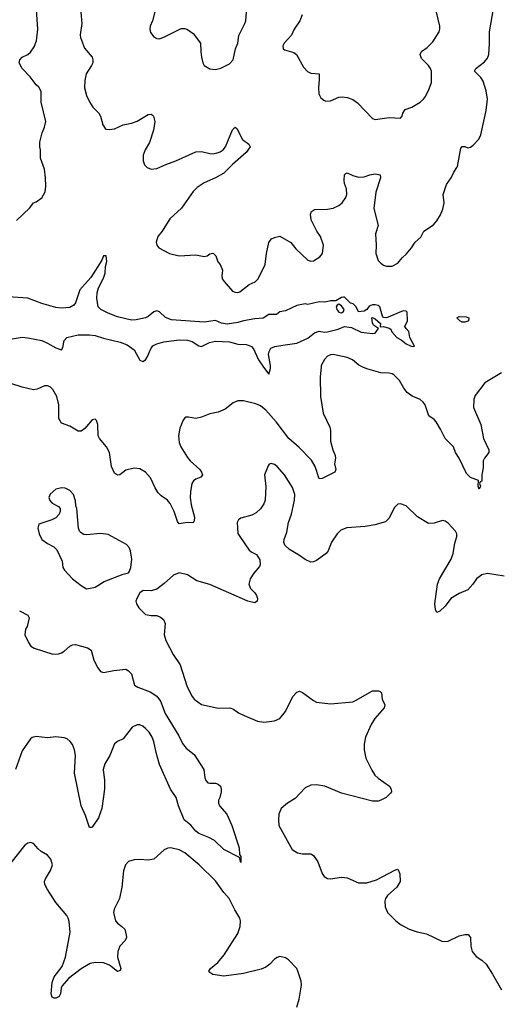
# Model space of a CAD drawing. Header units: inches. Extents: x 1834610 to 2027685, y 642842 to 774116.
# Tile 15 of 256: x 1840912 to 1844321, y 665455 to 672477. Entities that reach past the tile are written whole.
import ezdxf

# ---------------------------------------------------------------- set-up
doc = ezdxf.new("R2010")
doc.units = ezdxf.units.IN
doc.header["$MEASUREMENT"] = 0
doc.layers.add('B8646', color=7, linetype='Continuous')
doc.layers.add('B8647', color=7, linetype='Continuous')

msp = doc.modelspace()

# ---------------------------------------------------------------- linework, layer by layer
at = {"layer": 'B8646', "color": 5}
for points, elevation in [([(1843063, 670000), (1843058, 669930), (1843059.5, 669790), (1843078.4, 669670), (1843127, 669570), (1843131.7, 669550), (1843131.7, 669470), (1843148.2, 669408.2), (1843164.4, 669370), (1843165.5, 669350), (1843158, 669310), (1843167.7, 669270), (1843161, 669250), (1843070, 669203.7), (1843050, 669202), (1843021.5, 669290), (1842994.7, 669334.7), (1842905.8, 669425.8), (1842833.5, 669490), (1842743.9, 669610), (1842670, 669691.3), (1842630, 669722.6), (1842597.6, 669737.6), (1842510, 669759.7), (1842470, 669758.4), (1842435.3, 669744.7), (1842379.6, 669700.4), (1842330, 669677.4), (1842270, 669667), (1842210, 669642.7), (1842170, 669632.7), (1842116.9, 669643.1), (1842098, 669642), (1842090, 669638), (1842079.1, 669620.9), (1842055.8, 669564.2), (1842045.3, 669510), (1842050, 669461), (1842062.6, 669430), (1842110, 669354), (1842130, 669330.6), (1842198.8, 669270), (1842211, 669250), (1842216, 669230), (1842206, 669214), (1842170, 669200.9), (1842152.4, 669187.6), (1842142, 669170), (1842130.3, 669109.7), (1842129, 669069), (1842136.9, 669016.9), (1842159.5, 668930), (1842158, 668902), (1842150, 668889.6), (1842108.3, 668891.7), (1842050, 668881.2), (1842038.4, 668898.4), (1842014.7, 668970), (1841987.2, 669027.2), (1841966.6, 669050), (1841921.7, 669081.7), (1841901.7, 669101.7), (1841878.8, 669138.8), (1841845.6, 669210), (1841809.5, 669250), (1841770, 669273.3), (1841730, 669277.6), (1841670, 669264.5), (1841627.9, 669232.1), (1841610, 669229.2), (1841590, 669243.7), (1841567.1, 669290), (1841554.3, 669390), (1841531.8, 669431.8), (1841480.9, 669490), (1841472, 669510), (1841469.3, 669590), (1841459.3, 669619.3), (1841450, 669628.7), (1841430, 669624), (1841377.6, 669562.4), (1841350, 669542), (1841330, 669542), (1841270, 669578.4), (1841210, 669599.5), (1841192.8, 669632.8), (1841192.8, 669730), (1841177.6, 669790), (1841150, 669839.3), (1841130, 669858), (1841110, 669866.6), (1841090, 669866), (1841037.7, 669842.3), (1841010, 669837.6), (1840930, 669855.6), (1840850, 669882.4)], 460), ([(1842653.2, 670000), (1842690, 669948.7), (1842702.6, 669990), (1842702.9, 670000)], 440), ([(1844350, 669959.5), (1844232.8, 669887.2), (1844162.8, 669797.2), (1844152.5, 669767.5), (1844150.4, 669710), (1844204, 669590), (1844223.1, 669490), (1844261.6, 669410), (1844260.5, 669390), (1844230.3, 669349.7), (1844221.3, 669330), (1844219.5, 669280.5), (1844210.7, 669230), (1844210.6, 669189.4), (1844210, 669186), (1844198, 669182), (1844194, 669170), (1844202, 669150), (1844191.3, 669128.7), (1844184, 669150), (1844188, 669190), (1844130, 669212.3), (1844100.8, 669240.8), (1844050, 669349.3), (1844023, 669390), (1844007.3, 669430), (1843948.3, 669490), (1843916.4, 669556.4), (1843884, 669610), (1843870, 669625.1), (1843831.8, 669651.8), (1843805.4, 669730), (1843792.6, 669750), (1843770, 669768.3), (1843712.8, 669792.8), (1843678.7, 669818.7), (1843654, 669850), (1843622.7, 669902.7), (1843583.1, 669943.1), (1843571.6, 669951.6), (1843550, 669957.2), (1843490, 669957.4), (1843390, 669987.2), (1843361.7, 670000)], 460), ([(1844370, 668507.8), (1844250, 668527.3), (1844210, 668517.6), (1844173, 668490), (1844146.4, 668450), (1844110.4, 668410), (1844050, 668385.1), (1843990.3, 668349.7), (1843950, 668295.1), (1843910, 668259), (1843890, 668248.7), (1843879, 668270), (1843874.5, 668310), (1843893.7, 668450), (1843909.7, 668490), (1843992.1, 668630), (1844005.7, 668670), (1844017.3, 668742.8), (1844031.3, 668790), (1844031.5, 668810), (1844022, 668830), (1843970, 668885.2), (1843950, 668899.3), (1843930, 668906), (1843870, 668886.6), (1843830, 668884.5), (1843752.5, 668932.5), (1843670, 669009.2), (1843630, 669025.2), (1843610, 669021.2), (1843584.7, 668995.3), (1843550, 668920.9), (1843524, 668896), (1843446.7, 668873.3), (1843378.4, 668861.6), (1843247.9, 668852.1), (1843204.1, 668835.9), (1843179.3, 668810), (1843137.1, 668750), (1843114.9, 668690), (1843099.5, 668670), (1843030, 668621), (1843010, 668611.1), (1842990, 668608), (1842950, 668626.6), (1842910, 668656.3), (1842838.8, 668698.8), (1842803.7, 668730), (1842797, 668750), (1842800.7, 668770), (1842818.6, 668821.4), (1842830.9, 668890), (1842851.7, 668950), (1842874.6, 669050), (1842877.1, 669090), (1842860, 669140), (1842801.3, 669230), (1842750, 669289.4), (1842730, 669303.7), (1842707.7, 669312.3), (1842693.4, 669306.6), (1842684.7, 669295.3), (1842659.5, 669230), (1842668.3, 669148.3), (1842664.5, 669050), (1842655.6, 669024.4), (1842631.6, 668988.4), (1842599.8, 668960.2), (1842570, 668944), (1842490, 668920.7), (1842474, 668910), (1842465.5, 668890), (1842470, 668812), (1842482.4, 668790), (1842550, 668694.8), (1842570, 668678.8), (1842603, 668663), (1842625.5, 668625.5), (1842628, 668590), (1842622.8, 668577.2), (1842583, 668530), (1842558, 668490), (1842548.6, 668451.4), (1842560.6, 668420.6), (1842590.2, 668390.2), (1842602.6, 668370), (1842610.3, 668350), (1842607.7, 668330), (1842590, 668318.7), (1842541.2, 668330), (1842269.1, 668449.1), (1842175.8, 668475.8), (1842110, 668517), (1842050, 668532), (1842010, 668516), (1841944.4, 668455.6), (1841890, 668416.2), (1841850, 668402.9), (1841794.4, 668405.6), (1841770.7, 668389.3), (1841747.3, 668350), (1841742, 668330), (1841746, 668310), (1841763, 668283), (1841810, 668235.5), (1841850, 668227.2), (1841890, 668226.7), (1841916.7, 668216.7), (1841938, 668198), (1841950.2, 668170), (1841943.6, 668090), (1841956, 668050), (1842007.6, 667950), (1842056.7, 667876.7), (1842106.3, 667726.3), (1842138, 667658), (1842157.6, 667630), (1842210, 667591.7), (1842330, 667566), (1842411, 667570), (1842438.7, 667558.7), (1842473.7, 667533.7), (1842513.3, 667513.3), (1842610, 667474), (1842654.1, 667465.8), (1842730, 667475.8), (1842770, 667493), (1842810, 667544), (1842860.7, 667650), (1842890, 667682), (1842910, 667687.7), (1842930, 667679.1), (1843010, 667620.5), (1843030, 667610.4), (1843130, 667597.6), (1843290, 667613), (1843310, 667620.5), (1843430, 667690.4), (1843474, 667690), (1843486, 667686), (1843495.3, 667675.3), (1843498.8, 667630), (1843518.8, 667590), (1843514.8, 667570), (1843447.7, 667492.3), (1843420.4, 667450), (1843379.9, 667360.1), (1843370.5, 667310), (1843370.6, 667270), (1843383.8, 667210), (1843425.5, 667125.5), (1843447.7, 667090), (1843470, 667067.3), (1843551.3, 667010), (1843564.7, 666990), (1843566, 666970), (1843559.8, 666960.2), (1843526.8, 666930), (1843491, 666910), (1843470, 666902.9), (1843430, 666902.9), (1843210, 666959.7), (1843090, 667011.5), (1843030, 667019.7), (1842990, 667017.7), (1842950, 666997.4), (1842877.4, 666922.6), (1842824.4, 666890), (1842779.5, 666850), (1842762, 666810), (1842758.3, 666770), (1842762.4, 666730), (1842857.8, 666557.8), (1842895.3, 666535.3), (1842930, 666528.8), (1842990, 666526.7), (1843010, 666516.4), (1843040.7, 666470), (1843070, 666387.7), (1843086.3, 666366.3), (1843110, 666351.8), (1843130, 666348.9), (1843210, 666361.5), (1843230, 666359.6), (1843250, 666355.6), (1843330, 666322), (1843390, 666322), (1843458.3, 666341.7), (1843590, 666412.4), (1843610, 666417.3), (1843614.6, 666414.6), (1843626.2, 666386.2), (1843628, 666330), (1843603, 666290), (1843536.9, 666230), (1843523.2, 666210), (1843517.3, 666190), (1843521.1, 666150), (1843536.4, 666110), (1843597.6, 666050), (1843630, 666024.9), (1843693, 665990), (1843750, 665970.3), (1843816.2, 665956.2), (1843930, 665902), (1843970, 665904.4), (1844050, 665942.4), (1844090, 665953), (1844112.7, 665952.7), (1844130.4, 665930.4), (1844132, 665870), (1844142.4, 665830), (1844170, 665795.5), (1844210.7, 665770), (1844240.5, 665740.5), (1844287, 665670), (1844350, 665557.3)], 480), ([(1840910, 668260.4), (1840971, 668230), (1840980.5, 668210), (1840965.3, 668150), (1840954.9, 668130), (1840948.9, 668090), (1840974.6, 668034.6), (1840991, 668010), (1841015.2, 667995.2), (1841150, 667952.7), (1841190, 667954.4), (1841210, 667961.6), (1841230, 667973.4), (1841269.3, 668010), (1841290, 668018.4), (1841310, 668020.4), (1841397.1, 667997.1), (1841421.4, 667981.4), (1841442.4, 667910), (1841470, 667854), (1841490, 667828.8), (1841510, 667820.4), (1841584.4, 667835.6), (1841670, 667844.7), (1841690, 667832), (1841710, 667811.3), (1841732.7, 667730), (1841755.9, 667715.9), (1841843.8, 667683.8), (1841890, 667651.5), (1841916.9, 667616.9), (1841949.6, 667529.6), (1842049.1, 667370), (1842074.2, 667314.2), (1842101.2, 667281.2), (1842156.7, 667236.7), (1842226.8, 667130), (1842234, 667070), (1842241, 667050), (1842255.3, 667035.3), (1842270, 667031), (1842310, 667031.3), (1842330, 667024.7), (1842344.7, 667010), (1842351, 666990), (1842350.7, 666969.3), (1842341, 666930), (1842330.8, 666910), (1842330.7, 666890), (1842337.3, 666870), (1842390.3, 666810.3), (1842426, 666730), (1842478, 666570), (1842482, 666522), (1842491.1, 666508.9), (1842490, 666466), (1842482, 666502), (1842370, 666558), (1842302, 666622), (1842263.1, 666643.1), (1842190, 666672.7), (1842170, 666689.3), (1842133.3, 666733.3), (1842085.2, 666770), (1842045.6, 666870), (1842028, 666930), (1841989.8, 666990), (1841910, 667164.5), (1841885.9, 667250), (1841869.9, 667329.9), (1841858.7, 667358.7), (1841835.3, 667395.3), (1841810, 667422.6), (1841790, 667438.5), (1841770, 667447.1), (1841750, 667448.4), (1841715.8, 667430), (1841652, 667348), (1841610.3, 667329.7), (1841590, 667312.3), (1841556.5, 667230), (1841520.2, 667170), (1841507.9, 667130), (1841516.9, 667050), (1841516.5, 666990), (1841498, 666850), (1841474.7, 666785.3), (1841430, 666718), (1841423.6, 666716.4), (1841410, 666715.3), (1841382, 666802), (1841351.2, 666871.2), (1841303.9, 667103.9), (1841310.6, 667230), (1841303.4, 667270), (1841290, 667307.3), (1841273.7, 667330), (1841250, 667348.7), (1841230, 667355.5), (1841170, 667361.4), (1841110, 667354.4), (1841030, 667365.4), (1841002.4, 667357.6), (1840990, 667347), (1840930, 667262.9), (1840881.4, 667130)], 460), ([(1842890, 665433.4), (1842907.4, 665490), (1842923, 665590), (1842920.7, 665620.7), (1842898, 665690), (1842889.3, 665710), (1842830, 665772.3), (1842810, 665786.6), (1842770, 665795.1), (1842750, 665789.4), (1842730, 665777), (1842698.4, 665741.6), (1842670, 665718.9), (1842634.8, 665705.2), (1842510, 665674.7), (1842370, 665655.1), (1842290, 665666), (1842270, 665681.2), (1842262.7, 665690), (1842275.1, 665710), (1842327.3, 665752.7), (1842371.5, 665808.5), (1842470, 665960.4), (1842486, 666010), (1842488, 666050), (1842483, 666070), (1842447.9, 666127.9), (1842406.6, 666210), (1842370, 666250.9), (1842310, 666335.3), (1842194.4, 666450), (1842090, 666535.2), (1842050, 666556.8), (1841990.3, 666569.7), (1841970, 666568), (1841943.6, 666556.4), (1841870, 666489.7), (1841830, 666481.7), (1841770, 666488.4), (1841730, 666484.4), (1841690, 666472.6), (1841667.6, 666450), (1841654, 666406), (1841642, 666290), (1841624.9, 666210), (1841587.3, 666132.7), (1841582.9, 666110), (1841596.5, 666050), (1841610, 666032.4), (1841642, 666010), (1841661.6, 665990), (1841672.5, 665947.5), (1841674.4, 665930), (1841666, 665910), (1841626.7, 665870), (1841612, 665830), (1841610.4, 665790), (1841634.9, 665710), (1841630, 665695.3), (1841610, 665689.6), (1841553.3, 665733.3), (1841510, 665749.6), (1841452.6, 665752.6), (1841414.4, 665745.6), (1841350, 665707.8), (1841260.7, 665639.3), (1841214.9, 665585.1), (1841208, 665570), (1841203, 665530), (1841194, 665510), (1841170, 665497.2), (1841158, 665498), (1841144.8, 665504.8), (1841138, 665530), (1841142.9, 665610), (1841158.7, 665650), (1841214.9, 665725.1), (1841239.2, 665790), (1841272.8, 665970), (1841265.9, 666045.9), (1841259.1, 666070), (1841247.6, 666087.6), (1841170, 666180.5), (1841110, 666272.3), (1841091.1, 666310), (1841089.8, 666330), (1841095.4, 666350), (1841131.6, 666410), (1841146.6, 666450), (1841135.1, 666490), (1841110, 666518), (1841065.1, 666545.1), (1841043.5, 666563.5), (1841010, 666601.2), (1840990, 666609.2), (1840970, 666602.7), (1840950, 666589.2), (1840850, 666464.5)], 480)]:
    msp.add_lwpolyline(points, dxfattribs=dict(at, elevation=elevation))
at = {"layer": 'B8646', "color": 5, "elevation": 480}
msp.add_lwpolyline([(1841210, 669137.2), (1841170, 669129), (1841130, 669094), (1841121, 669070), (1841127.3, 669047.3), (1841144.7, 669030), (1841190, 669004.7), (1841201, 668990), (1841201, 668970), (1841194.8, 668950), (1841170, 668924), (1841142, 668910), (1841050, 668878), (1841041, 668850), (1841051, 668810), (1841071.3, 668770), (1841110, 668741), (1841156.8, 668716.8), (1841176.8, 668696.8), (1841214.4, 668614.4), (1841221.3, 668570), (1841232.7, 668550), (1841288.2, 668488.2), (1841350, 668440.7), (1841390, 668418), (1841430, 668424), (1841450, 668430.7), (1841515.3, 668470), (1841650, 668522.8), (1841689, 668531), (1841697.2, 668542.8), (1841705.2, 668570), (1841712.3, 668630), (1841703.7, 668690), (1841693.1, 668713.1), (1841674.7, 668734.7), (1841544.8, 668804.8), (1841491.9, 668811.9), (1841390, 668802), (1841370, 668806), (1841350, 668817.2), (1841339.3, 668830), (1841332.3, 668850), (1841321.2, 668990), (1841314, 669010), (1841310, 669046), (1841295.3, 669090), (1841270, 669118), (1841236, 669136)], close=True, dxfattribs=at)
at = {"layer": 'B8647', "color": 5}
for points, elevation in [([(1841348.7, 672530), (1841355.6, 672450), (1841344.4, 672370), (1841346.5, 672350), (1841375.1, 672275.1), (1841430.4, 672210.4), (1841434.9, 672190), (1841433.4, 672170), (1841425.3, 672150), (1841387.6, 672090), (1841377.3, 672042.7), (1841375.2, 671990), (1841390, 671937.3), (1841410, 671890.5), (1841433.7, 671853.7), (1841477.6, 671810), (1841488.5, 671790), (1841506.2, 671726.2), (1841522, 671702), (1841530, 671696), (1841550, 671694), (1841590, 671699.1), (1841650, 671727.3), (1841710, 671739.3), (1841750, 671753), (1841830, 671802), (1841850, 671802.8), (1841858, 671798), (1841867.9, 671787.9), (1841875.8, 671750), (1841867.4, 671690), (1841839.1, 671600.9), (1841808.2, 671550), (1841793, 671510), (1841794, 671470), (1841802, 671442), (1841822.5, 671422.5), (1841850, 671410.7), (1841890, 671415.5), (1841955.2, 671444.8), (1842026.6, 671470), (1842170, 671534.6), (1842210, 671537.8), (1842270, 671522.2), (1842290, 671521.2), (1842315.2, 671524.8), (1842344.2, 671535.8), (1842364.2, 671550), (1842380.4, 671570), (1842430, 671691), (1842450, 671711), (1842461, 671701), (1842503, 671623), (1842546.8, 671590), (1842557.3, 671570), (1842528, 671530), (1842430, 671444), (1842370, 671383), (1842310, 671348.2), (1842230, 671314), (1842179.6, 671280.4), (1842149.3, 671250.7), (1842067, 671133), (1841984.1, 671055.9), (1841930, 670969.2), (1841898.8, 670930), (1841886.8, 670890), (1841891, 670870), (1841904.7, 670850), (1841981, 670810), (1842050, 670791.8), (1842170, 670800.3), (1842230, 670788.1), (1842250, 670793.7), (1842270, 670806.4), (1842290, 670812.4), (1842296, 670810), (1842312.3, 670792.3), (1842325.5, 670750), (1842344, 670730), (1842358.8, 670690), (1842354.8, 670650), (1842357.3, 670630), (1842370.7, 670610), (1842430, 670541.6), (1842450, 670533.7), (1842470, 670532.2), (1842483.5, 670536.5), (1842550, 670588), (1842593, 670607), (1842615.1, 670630), (1842664.7, 670730), (1842674, 670810), (1842691.1, 670888.9), (1842710, 670913.4), (1842730, 670923), (1842770, 670932.4), (1842847.4, 670887.4), (1842883.4, 670843.4), (1842970, 670763), (1842990, 670755.5), (1843010, 670756.3), (1843055.2, 670784.8), (1843073.6, 670810), (1843079.6, 670870), (1843058.7, 670930), (1843033.3, 670970), (1842993.6, 671050), (1842987.6, 671090), (1842995.1, 671110), (1843017.2, 671122.8), (1843110, 671125.3), (1843150, 671133.1), (1843190, 671151.8), (1843213, 671170), (1843241.1, 671210), (1843246, 671230), (1843244.2, 671270), (1843229.8, 671309.8), (1843227.7, 671332.3), (1843229.8, 671370.2), (1843239.5, 671380.5), (1843250, 671385.5), (1843290, 671365.3), (1843330, 671353.7), (1843370, 671356.5), (1843410.4, 671370.4), (1843450, 671377.6), (1843484.7, 671370), (1843488, 671350), (1843453.5, 671246.5), (1843440.3, 671130), (1843470.3, 671010), (1843451.6, 670950), (1843456.9, 670870), (1843453.4, 670810), (1843470, 670760.7), (1843490, 670740.7), (1843510, 670726), (1843530, 670718.8), (1843570, 670718.8), (1843610, 670741), (1843641.2, 670778.8), (1843672.9, 670807.1), (1843709.4, 670850), (1843736, 670890), (1843774.9, 670925.1), (1843796, 670970), (1843865.4, 671014.6), (1843890, 671042.8), (1843915.2, 671084.8), (1843933.5, 671126.5), (1843940.8, 671170), (1843935.7, 671230), (1843959, 671301), (1843990.7, 671350), (1844009.9, 671390.1), (1844038, 671430), (1844060.3, 671559.7), (1844070, 671572), (1844090, 671573.7), (1844110, 671564.4), (1844130, 671568.2), (1844150, 671581.6), (1844190, 671626), (1844203.7, 671656.3), (1844242.8, 671830), (1844250.5, 671910.5), (1844240.8, 671970), (1844219.8, 672039.8), (1844204.1, 672064.1), (1844157.2, 672110), (1844169, 672130), (1844230, 672177.1), (1844250, 672201.6), (1844259.8, 672230), (1844266.3, 672306.3), (1844266.2, 672390), (1844303.2, 672610)], 460), ([(1841890.4, 672590.4), (1841861.3, 672470), (1841843.2, 672430), (1841841.7, 672410), (1841846.4, 672386.4), (1841870, 672356), (1841890, 672342.8), (1841910, 672340.7), (1841950, 672356.3), (1842064.6, 672415.4), (1842090, 672414.9), (1842110, 672407.2), (1842150, 672379.3), (1842203, 672310), (1842204.4, 672250), (1842210.5, 672210.5), (1842219.1, 672170), (1842230, 672151), (1842270, 672126.4), (1842310, 672121.3), (1842347.7, 672132.3), (1842410, 672162.8), (1842435.1, 672190), (1842451.8, 672270), (1842468.3, 672310), (1842476.6, 672363.4), (1842519.7, 672450), (1842526.3, 672470), (1842531.3, 672530)], 480), ([(1840890, 671044), (1840983.7, 671136.3), (1841010, 671170.8), (1841030, 671178.8), (1841070, 671206.8), (1841094, 671250), (1841099.7, 671290), (1841096.4, 671350), (1841088.2, 671410), (1841060.5, 671490), (1841060.5, 671550), (1841055.6, 671570), (1841057.2, 671602.8), (1841071.8, 671670), (1841090, 671711), (1841098.9, 671750), (1841066.6, 671890), (1841064.9, 671964.9), (1841050, 671996), (1841030, 672012.7), (1840987, 672070), (1840929.5, 672130), (1840909.4, 672170.6), (1840913.2, 672190), (1840929, 672210), (1840970, 672228), (1840990, 672244.9), (1841015.8, 672284.2), (1841033.2, 672326.8), (1841040.9, 672410), (1841031.5, 672548.5)], 460), ([(1842929, 672511), (1842911.5, 672468.5), (1842870.5, 672410), (1842852.2, 672367.8), (1842798.8, 672310), (1842791.3, 672290), (1842792, 672270), (1842802.8, 672262.8), (1842870, 672243), (1842887.3, 672230), (1842938, 672138), (1842966.8, 672106.8), (1842990, 672094.9), (1843050, 672091.3), (1843050.6, 672050.6), (1843044, 671990), (1843047.7, 671947.7), (1843060.7, 671920.7), (1843082, 671902), (1843096.9, 671896.9), (1843130, 671898.8), (1843190, 671924.9), (1843213.8, 671926.2), (1843250, 671922.4), (1843289, 671909), (1843324.2, 671884.2), (1843430, 671773.4), (1843450, 671765.5), (1843550, 671780.5), (1843630, 671774.8), (1843642.7, 671790), (1843646, 671810), (1843663.6, 671836.4), (1843710, 671854), (1843770, 671888.2), (1843795.1, 671910), (1843809.7, 671930.3), (1843835.8, 671984.2), (1843850.8, 672030), (1843851, 672110), (1843845.1, 672130), (1843831.1, 672150), (1843780.8, 672200.8), (1843771.1, 672230), (1843779.7, 672250), (1843820, 672280), (1843859.8, 672320.2), (1843905.1, 672390), (1843911.3, 672410), (1843911.3, 672430), (1843886, 672530)], 480), ([(1842702.9, 670000), (1842703.2, 670010), (1842688.8, 670090), (1842691.8, 670110), (1842705.9, 670134.1), (1842734.4, 670145.6), (1842790, 670156.9), (1842891, 670170), (1842970, 670204.7), (1843016.7, 670243.3), (1843050, 670256), (1843088.9, 670248.9), (1843110, 670249.8), (1843184.7, 670270), (1843230, 670289.4), (1843280.9, 670280.9), (1843350, 670249.3), (1843430, 670238), (1843450, 670242), (1843474, 670274), (1843438, 670298), (1843430, 670314), (1843426.8, 670350), (1843430, 670352.3), (1843450, 670344), (1843488, 670310), (1843486, 670286), (1843510, 670288), (1843550, 670277.2), (1843562, 670270), (1843568.7, 670250), (1843605.2, 670210), (1843634.7, 670194.7), (1843670, 670166), (1843702, 670150), (1843714.4, 670145.6), (1843730, 670148), (1843696, 670210), (1843690, 670254), (1843670, 670274), (1843662, 670290), (1843680.7, 670330), (1843677.3, 670390), (1843670, 670397.3), (1843650, 670400.5), (1843530, 670350.7), (1843510, 670354), (1843502, 670362), (1843481.6, 670430), (1843470, 670439.5), (1843450, 670444.2), (1843430, 670443.1), (1843407.2, 670432.8), (1843390, 670411.3), (1843370, 670398), (1843330, 670394), (1843314, 670430), (1843292, 670450), (1843274.4, 670454.4), (1843230, 670497.3), (1843222.7, 670497.3), (1843210, 670496), (1843168.7, 670471.3), (1843130.8, 670470.8), (1843090, 670462.8), (1843050, 670464), (1842970, 670446.8), (1842950, 670450.5), (1842890, 670438.8), (1842810, 670400.7), (1842770, 670393), (1842745.4, 670374.6), (1842690, 670374.6), (1842650, 670348.5), (1842590, 670344.2), (1842510, 670330.1), (1842470, 670316.3), (1842393.5, 670306.5), (1842351.7, 670311.7), (1842310, 670331.2), (1842230, 670320.2), (1841996.2, 670336.2), (1841952.5, 670352.5), (1841910, 670392.7), (1841890, 670401.6), (1841870, 670394.4), (1841830, 670360.4), (1841810, 670350.3), (1841744.6, 670335.4), (1841710, 670333.8), (1841610, 670358.6), (1841543.9, 670383.9), (1841490.4, 670410), (1841473.1, 670430), (1841462.7, 670490), (1841466, 670530), (1841475.9, 670564.1), (1841510, 670634), (1841522.4, 670670), (1841524, 670716), (1841533.2, 670753.2), (1841530, 670794), (1841510, 670794), (1841499.1, 670760.9), (1841420.7, 670639.3), (1841342.4, 670550), (1841310, 670458.8), (1841298.7, 670441.3), (1841270, 670423.7), (1841210, 670419), (1841170, 670424), (1841070, 670453.1), (1840970, 670490.5), (1840830, 670500.3)], 440), ([(1840830, 670197.2), (1840930, 670211.8), (1840970, 670208.5), (1841070, 670188.4), (1841110, 670171.1), (1841170, 670136.4), (1841210, 670122.9), (1841221.3, 670138.7), (1841228.7, 670190), (1841249.3, 670210.7), (1841330, 670229), (1841409.9, 670229.9), (1841450, 670225.7), (1841510, 670206), (1841630, 670178), (1841678.6, 670158.6), (1841730, 670122.4), (1841770, 670049), (1841790, 670039.3), (1841810, 670052.3), (1841822.4, 670070), (1841847.2, 670130), (1841862.4, 670150), (1841890, 670165.7), (1841940.5, 670179.5), (1842050, 670194.2), (1842110.8, 670190.8), (1842142.2, 670182.2), (1842190, 670151.8), (1842210, 670145.1), (1842266.3, 670173.7), (1842310, 670184.8), (1842410, 670179.2), (1842470, 670163.5), (1842530, 670159.7), (1842565.7, 670145.7), (1842582, 670130), (1842617.4, 670050), (1842653.2, 670000)], 440), ([(1843361.7, 670000), (1843333, 670013), (1843287.8, 670050), (1843250, 670067.6), (1843150, 670088), (1843130, 670086.3), (1843110, 670076.3), (1843087.4, 670052.6), (1843063.7, 670010), (1843063, 670000)], 460)]:
    msp.add_lwpolyline(points, dxfattribs=dict(at, elevation=elevation))
at = {"layer": 'B8647', "color": 5, "elevation": 440}
for points in [[(1843190, 670448.7), (1843178, 670442), (1843171.3, 670430), (1843174.8, 670410), (1843190, 670391), (1843210, 670387.3), (1843224, 670396), (1843229, 670410), (1843210, 670435.3)], [(1844090, 670319.6), (1844070, 670320.7), (1844053.2, 670330), (1844033.2, 670350), (1844050, 670359.3), (1844097.8, 670357.8), (1844117.3, 670350), (1844116, 670330), (1844110, 670327)]]:
    msp.add_lwpolyline(points, close=True, dxfattribs=at)

doc.saveas('drawing.dxf')
